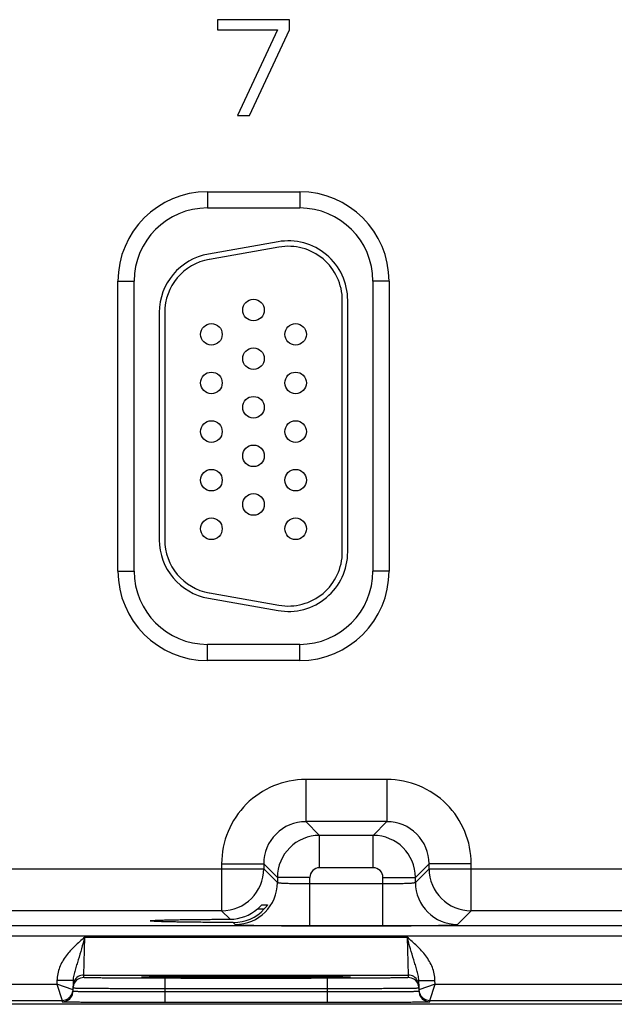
# Model space of a CAD drawing. Header units: inches. Extents: x 0 to 34, y 0 to 22.
# Tile 142 of 168: x 22.2 to 23.3, y 15.8 to 17.6. Entities that reach past the tile are written whole.
import ezdxf

# ---------------------------------------------------------------- set-up
doc = ezdxf.new("R2010")
doc.units = ezdxf.units.IN
doc.header["$LTSCALE"] = 1.87
doc.header["$MEASUREMENT"] = 0
doc.layers.get('0').update_dxf_attribs({"linetype": 'CONTINUOUS'})

msp = doc.modelspace()

# ---------------------------------------------------------------- linework, layer by layer
at = {"color": 7, "linetype": 'CONTINUOUS'}
for p, q in [((22.6574, 17.6249), (22.5245, 17.6249)), ((22.5245, 17.6249), (22.5245, 17.606)), ((22.6574, 17.606), (22.6574, 17.6249)), ((22.5245, 17.606), (22.6352, 17.606)), ((22.6352, 17.606), (22.5614, 17.4477)), ((22.5836, 17.4477), (22.6574, 17.606)), ((22.5614, 17.4477), (22.5836, 17.4477)), ((22.5054, 17.3063), (22.6764, 17.3063)), ((22.5054, 17.3063), (22.5054, 17.2763)), ((22.6764, 17.3063), (22.6764, 17.2763)), ((22.5054, 17.2763), (22.6764, 17.2763)), ((22.6363, 17.2136), (22.5073, 17.1909)), ((22.6381, 17.2038), (22.5091, 17.181)), ((22.3399, 17.1408), (22.3699, 17.1408)), ((22.3399, 16.6038), (22.3399, 17.1408)), ((22.3699, 16.6038), (22.3699, 17.1408)), ((22.842, 17.1408), (22.812, 17.1408)), ((22.812, 17.1408), (22.812, 16.6038)), ((22.842, 17.1408), (22.842, 16.6038)), ((22.7554, 16.6393), (22.7554, 17.1053)), ((22.7654, 16.6393), (22.7654, 17.1053)), ((22.4164, 17.0826), (22.4164, 16.6621)), ((22.4264, 17.0826), (22.4264, 16.6621)), ((22.3399, 16.6038), (22.3699, 16.6038)), ((22.842, 16.6038), (22.812, 16.6038)), ((22.5073, 16.5537), (22.6363, 16.531)), ((22.5091, 16.5636), (22.6381, 16.5408)), ((22.6764, 16.4683), (22.5054, 16.4683)), ((22.5054, 16.4383), (22.5054, 16.4683)), ((22.6764, 16.4383), (22.6764, 16.4683)), ((22.6764, 16.4383), (22.5054, 16.4383)), ((22.8381, 16.2179), (22.6878, 16.2179)), ((22.6878, 16.2179), (22.6878, 16.14)), ((22.8381, 16.2179), (22.8381, 16.14)), ((22.8381, 16.14), (22.6878, 16.14)), ((22.6878, 16.14), (22.7132, 16.1146)), ((22.8381, 16.14), (22.8127, 16.1146)), ((22.8127, 16.1146), (22.7132, 16.1146)), ((22.7132, 16.0546), (22.7132, 16.1146)), ((22.8127, 16.0546), (22.8127, 16.1146)), ((22.5318, 16.062), (22.6098, 16.062)), ((22.5318, 16.062), (22.5318, 15.975)), ((22.6098, 16.062), (22.6352, 16.0366)), ((22.6098, 16.062), (22.6098, 16.0529)), ((22.9161, 16.062), (22.8907, 16.0366)), ((22.9941, 16.062), (22.9161, 16.062)), ((22.9161, 16.0529), (22.9161, 16.062)), ((22.9941, 15.975), (22.9941, 16.062)), ((21.8611, 16.0529), (22.6098, 16.0529)), ((22.6098, 16.0529), (22.6352, 16.0276)), ((22.8127, 16.0546), (22.7132, 16.0546)), ((22.8907, 16.0276), (22.9161, 16.0529)), ((22.9161, 16.0529), (23.6648, 16.0529)), ((22.6952, 16.0366), (22.6352, 16.0366)), ((22.6352, 16.0366), (22.6352, 16.0276)), ((22.6952, 15.9472), (22.6952, 16.0366)), ((22.6952, 16.0252), (22.8307, 16.0252)), ((22.8307, 16.0366), (22.8907, 16.0366)), ((22.8307, 15.9472), (22.8307, 16.0366)), ((22.8907, 16.0276), (22.8907, 16.0366)), ((22.5318, 15.975), (21.9391, 15.975)), ((22.5318, 15.975), (22.5474, 15.9594)), ((22.5985, 15.9784), (22.6109, 15.9784)), ((22.6066, 15.9862), (22.6169, 15.9862)), ((22.9687, 15.9496), (22.9941, 15.975)), ((23.5868, 15.975), (22.9941, 15.975)), ((22.5535, 15.9532), (22.5572, 15.9496)), ((24.0807, 15.9471), (15.7304, 15.9471)), ((22.6952, 15.9472), (22.8307, 15.9472)), ((24.0807, 15.9281), (15.7304, 15.9281)), ((22.2767, 15.856), (22.2783, 15.926)), ((22.2783, 15.926), (22.8756, 15.926)), ((22.8756, 15.926), (22.8772, 15.856)), ((22.2269, 15.8462), (22.2267, 15.8391)), ((22.2569, 15.8457), (22.2269, 15.8462)), ((22.2569, 15.8457), (22.2565, 15.8262)), ((22.2766, 15.8513), (22.2767, 15.856)), ((22.2767, 15.856), (22.8772, 15.856)), ((22.3863, 15.8521), (22.3832, 15.8518)), ((22.3832, 15.8518), (22.3863, 15.8515)), ((22.3862, 15.8521), (22.3869, 15.8521)), ((22.3978, 15.8525), (22.3863, 15.8521)), ((22.3869, 15.8521), (22.3877, 15.8522)), ((22.3877, 15.8522), (22.3887, 15.8522)), ((22.3887, 15.8522), (22.3905, 15.8523)), ((22.3905, 15.8523), (22.3935, 15.8524)), ((22.3935, 15.8524), (22.3983, 15.8525)), ((22.3983, 15.8525), (22.4067, 15.8526)), ((22.4067, 15.8526), (22.4176, 15.8528)), ((22.7273, 15.85), (22.4266, 15.85)), ((22.4266, 15.85), (22.4266, 15.8303)), ((22.4339, 15.853), (22.4499, 15.8531)), ((22.4499, 15.8531), (22.4702, 15.8532)), ((22.4702, 15.8532), (22.4944, 15.8534)), ((22.4944, 15.8534), (22.5176, 15.8534)), ((22.5176, 15.8534), (22.544, 15.8535)), ((22.544, 15.8535), (22.5731, 15.8535)), ((22.5731, 15.8535), (22.6002, 15.8535)), ((22.6002, 15.8535), (22.6288, 15.8535)), ((22.6288, 15.8535), (22.6544, 15.8534)), ((22.6544, 15.8534), (22.6771, 15.8533)), ((22.6771, 15.8533), (22.6967, 15.8532)), ((22.6967, 15.8532), (22.7159, 15.853)), ((22.7159, 15.853), (22.7314, 15.8528)), ((22.7273, 15.85), (22.7273, 15.8303)), ((22.7314, 15.8528), (22.7436, 15.8527)), ((22.7436, 15.8527), (22.7529, 15.8525)), ((22.7529, 15.8525), (22.7581, 15.8524)), ((22.7676, 15.8521), (22.7563, 15.8525)), ((22.7581, 15.8524), (22.7614, 15.8523)), ((22.7614, 15.8523), (22.7635, 15.8523)), ((22.7635, 15.8523), (22.7652, 15.8522)), ((22.7652, 15.8522), (22.7661, 15.8522)), ((22.7661, 15.8522), (22.7669, 15.8521)), ((22.7707, 15.8518), (22.7676, 15.8521)), ((22.7676, 15.8515), (22.7707, 15.8518)), ((22.8772, 15.856), (22.8773, 15.8513)), ((22.897, 15.8457), (22.927, 15.8462)), ((22.8974, 15.8262), (22.897, 15.8457)), ((22.9271, 15.8391), (22.927, 15.8462)), ((21.8721, 15.8391), (22.2267, 15.8391)), ((22.2267, 15.8391), (22.2366, 15.8091)), ((22.2566, 15.8287), (22.2267, 15.8391)), ((22.4266, 15.8303), (22.4265, 15.8254)), ((22.4265, 15.8254), (22.7274, 15.8254)), ((22.4265, 15.8254), (22.4265, 15.8057)), ((22.7273, 15.8303), (22.4266, 15.8303)), ((22.7273, 15.8303), (22.7274, 15.8254)), ((22.7274, 15.8254), (22.7274, 15.8057)), ((22.9271, 15.8391), (22.8973, 15.8287)), ((22.9173, 15.8091), (22.9271, 15.8391)), ((22.9271, 15.8391), (23.2817, 15.8391)), ((21.8623, 15.8091), (22.2366, 15.8091)), ((22.2366, 15.8091), (22.2365, 15.8065)), ((22.9173, 15.8091), (23.2916, 15.8091)), ((22.9173, 15.8065), (22.9173, 15.8091)), ((24.285, 15.8018), (15.463, 15.8018)), ((22.4265, 15.8057), (22.7274, 15.8057))]:
    msp.add_line(p, q, dxfattribs=at)
for points in [[(22.3854, 15.8521), (22.3855, 15.8521), (22.3856, 15.8521), (22.3857, 15.8521), (22.386, 15.8521), (22.3862, 15.8521)], [(22.4176, 15.8528), (22.4316, 15.8529), (22.4339, 15.853)], [(22.7669, 15.8521), (22.7676, 15.8521), (22.7678, 15.8521), (22.768, 15.8521), (22.7682, 15.8521), (22.7684, 15.8521), (22.7684, 15.8521)]]:
    msp.add_lwpolyline(points, dxfattribs=at)
for centre in [(22.5909, 17.0873), (22.5129, 17.0423), (22.6689, 17.0423), (22.5909, 16.9973), (22.5129, 16.9523), (22.6689, 16.9523), (22.5909, 16.9073), (22.5129, 16.8623), (22.6689, 16.8623), (22.5909, 16.8173), (22.5129, 16.7723), (22.6689, 16.7723), (22.5909, 16.7273), (22.5129, 16.6823), (22.6689, 16.6823)]:
    msp.add_circle(centre, 0.02, dxfattribs=at)
for centre, radius, start, end in [((22.5054, 17.1408), 0.1655, 90, 180), ((22.6764, 17.1408), 0.1655, 0, 90), ((22.5054, 17.1408), 0.1355, 90, 180), ((22.6764, 17.1408), 0.1355, 0, 90), ((22.6554, 17.1053), 0.11, 0, 100), ((22.6554, 17.1053), 0.1, 0, 100), ((22.5264, 17.0826), 0.11, 100, 180), ((22.5264, 17.0826), 0.1, 100, 180), ((22.5264, 16.6621), 0.11, 180, 260), ((22.5264, 16.6621), 0.1, 180, 260), ((22.6554, 16.6393), 0.11, 260, 360), ((22.6554, 16.6393), 0.1, 260, 360), ((22.5054, 16.6038), 0.1655, 180, 270), ((22.5054, 16.6038), 0.1355, 180, 270), ((22.6764, 16.6038), 0.1655, 270, 360), ((22.6764, 16.6038), 0.1355, 270, 360), ((22.6878, 16.062), 0.156, 89.9965, 180.0035), ((22.8381, 16.062), 0.156, 359.9966, 90.0034), ((22.6877, 16.062), 0.0779, 89.9718, 180.0281), ((22.8381, 16.062), 0.0779, 359.9718, 90.0281), ((22.7132, 16.0366), 0.078, 90.0148, 179.9847), ((22.8127, 16.0366), 0.078, 0.0148, 89.9847), ((22.5318, 16.053), 0.078, 270.0209, 359.9791), ((22.7132, 16.0366), 0.018, 89.9965, 180.0035), ((22.8127, 16.0366), 0.018, 359.9965, 90.0035), ((22.9941, 16.053), 0.078, 180.0209, 269.9791), ((22.5572, 16.0276), 0.078, 270.0209, 359.9791), ((22.9687, 16.0276), 0.078, 180.0209, 269.9791), ((22.5472, 16.038), 0.0786, 270.1936, 310.784), ((22.5537, 16.0306), 0.0774, 269.8483, 317.612), ((22.2766, 15.8313), 0.02, 89.9993, 161.1986), ((22.2767, 15.836), 0.02, 89.9997, 153.5768), ((22.8772, 15.836), 0.02, 26.4232, 90.0003), ((22.8773, 15.8313), 0.02, 18.8014, 90.0007), ((22.2364, 15.8266), 0.0201, 341.2526, 358.9472), ((22.2767, 15.8313), 0.0201, 161.2521, 178.9472), ((22.8771, 15.8313), 0.0201, 1.0528, 18.7479), ((22.9175, 15.8266), 0.0201, 181.0528, 198.7474), ((22.2365, 15.8265), 0.02, 269.9998, 341.1981), ((22.2366, 15.8291), 0.02, 270.0018, 332.4591), ((22.9173, 15.8265), 0.02, 198.8019, 270.0002), ((22.9173, 15.8291), 0.02, 207.5913, 269.9999)]:
    msp.add_arc(centre, radius, start, end, dxfattribs=at)
for points, knots in [([(22.6352, 16.0276), (22.6352, 16.0275), (22.6353, 16.0274), (22.6358, 16.0272), (22.6367, 16.0271), (22.6382, 16.0268), (22.6402, 16.0266), (22.6428, 16.0264), (22.6458, 16.0262), (22.6493, 16.0261), (22.6548, 16.0258), (22.6626, 16.0256), (22.6727, 16.0254), (22.6837, 16.0252), (22.6913, 16.0252), (22.6952, 16.0252)], [0, 0, 0, 0, 0.0028, 0.007571, 0.023737, 0.048903, 0.082928, 0.12553, 0.176328, 0.234857, 0.300574, 0.451057, 0.622157, 0.807459, 1, 1, 1, 1]), ([(22.8307, 16.0252), (22.8346, 16.0252), (22.8422, 16.0252), (22.8532, 16.0254), (22.8633, 16.0256), (22.8711, 16.0258), (22.8766, 16.0261), (22.8801, 16.0262), (22.8831, 16.0264), (22.8857, 16.0266), (22.8877, 16.0268), (22.8892, 16.0271), (22.8901, 16.0272), (22.8906, 16.0274), (22.8907, 16.0275), (22.8907, 16.0276)], [0, 0, 0, 0, 0.192541, 0.377843, 0.548943, 0.699426, 0.765143, 0.823672, 0.87447, 0.917072, 0.951097, 0.976263, 0.992429, 0.9972, 1, 1, 1, 1]), ([(22.5985, 15.9784), (22.5995, 15.9793), (22.6009, 15.9805), (22.6026, 15.9822), (22.6038, 15.9834), (22.6047, 15.9843), (22.6053, 15.9849), (22.6057, 15.9853), (22.606, 15.9857), (22.6063, 15.9859), (22.6064, 15.9861), (22.6065, 15.9862), (22.6066, 15.9862)], [0, 0, 0, 0, 0.342241, 0.503527, 0.653247, 0.786029, 0.843905, 0.894671, 0.937065, 0.969696, 0.991105, 1, 1, 1, 1]), ([(22.6169, 15.9862), (22.6169, 15.9862), (22.6168, 15.9861), (22.6168, 15.986), (22.6166, 15.9857), (22.6163, 15.9853), (22.6158, 15.9845), (22.6151, 15.9835), (22.6142, 15.9823), (22.6128, 15.9806), (22.6117, 15.9793), (22.6109, 15.9784)], [0, 0, 0, 0, 0.005255, 0.022282, 0.050418, 0.088612, 0.190905, 0.321111, 0.47233, 0.638851, 1, 1, 1, 1]), ([(22.3998, 15.9563), (22.3998, 15.9564), (22.4001, 15.9565), (22.4005, 15.9566), (22.4014, 15.9567), (22.4026, 15.9569), (22.4041, 15.957), (22.406, 15.9571), (22.4082, 15.9573), (22.4117, 15.9574), (22.417, 15.9576), (22.4242, 15.9579), (22.4325, 15.9581), (22.442, 15.9583), (22.4525, 15.9585), (22.4684, 15.9588), (22.4901, 15.959), (22.518, 15.9592), (22.5374, 15.9593), (22.5474, 15.9594)], [0, 0, 0, 0, 0.001483, 0.005067, 0.010907, 0.019019, 0.029395, 0.042009, 0.056833, 0.073841, 0.114301, 0.163122, 0.2199, 0.284173, 0.355492, 0.433315, 0.605936, 0.796797, 1, 1, 1, 1]), ([(22.5535, 15.9532), (22.5432, 15.9533), (22.5231, 15.9533), (22.4941, 15.9536), (22.4715, 15.9538), (22.455, 15.9541), (22.444, 15.9543), (22.4341, 15.9545), (22.4253, 15.9547), (22.4178, 15.9549), (22.4123, 15.9552), (22.4086, 15.9553), (22.4063, 15.9555), (22.4043, 15.9556), (22.4027, 15.9557), (22.4015, 15.9559), (22.4006, 15.956), (22.4001, 15.9561), (22.3998, 15.9562), (22.3998, 15.9563)], [0, 0, 0, 0, 0.201695, 0.391991, 0.564724, 0.642756, 0.714346, 0.778938, 0.836038, 0.885143, 0.925856, 0.942979, 0.9579, 0.970586, 0.981005, 0.989137, 0.994977, 0.998546, 1, 1, 1, 1]), ([(22.5572, 15.9496), (22.5573, 15.9495), (22.5576, 15.9494), (22.5582, 15.9493), (22.5591, 15.9492), (22.5604, 15.9491), (22.5619, 15.949), (22.5646, 15.9488), (22.5688, 15.9487), (22.5746, 15.9484), (22.5816, 15.9483), (22.5897, 15.9481), (22.5987, 15.9479), (22.6087, 15.9477), (22.6235, 15.9476), (22.6436, 15.9474), (22.6689, 15.9472), (22.6863, 15.9472), (22.6952, 15.9472)], [0, 0, 0, 0, 0.002193, 0.006647, 0.013412, 0.022485, 0.033853, 0.04749, 0.081447, 0.124043, 0.174882, 0.233486, 0.299305, 0.371722, 0.450054, 0.621468, 0.80711, 1, 1, 1, 1]), ([(22.8307, 15.9472), (22.8396, 15.9472), (22.857, 15.9472), (22.8823, 15.9474), (22.9024, 15.9476), (22.9172, 15.9477), (22.9272, 15.9479), (22.9362, 15.9481), (22.9443, 15.9483), (22.9513, 15.9484), (22.9571, 15.9487), (22.9613, 15.9488), (22.964, 15.949), (22.9655, 15.9491), (22.9668, 15.9492), (22.9677, 15.9493), (22.9683, 15.9494), (22.9686, 15.9495), (22.9687, 15.9496)], [0, 0, 0, 0, 0.19289, 0.378532, 0.549946, 0.628278, 0.700695, 0.766514, 0.825118, 0.875957, 0.918553, 0.95251, 0.966147, 0.977515, 0.986588, 0.993353, 0.997807, 1, 1, 1, 1]), ([(22.2783, 15.926), (22.2721, 15.9206), (22.2597, 15.91), (22.2431, 15.892), (22.2326, 15.8741), (22.2279, 15.8585), (22.2269, 15.8503), (22.2269, 15.8462)], [0, 0, 0, 0, 0.250245, 0.500292, 0.749932, 0.874982, 1, 1, 1, 1]), ([(22.2783, 15.926), (22.2763, 15.9188), (22.2725, 15.9049), (22.2674, 15.8878), (22.2633, 15.8747), (22.2603, 15.8652), (22.2578, 15.8556), (22.2569, 15.849), (22.2569, 15.8457)], [0, 0, 0, 0, 0.266694, 0.521427, 0.642943, 0.761728, 0.879894, 1, 1, 1, 1]), ([(22.927, 15.8462), (22.9269, 15.8503), (22.926, 15.8585), (22.9213, 15.8741), (22.9108, 15.892), (22.8941, 15.91), (22.8818, 15.9206), (22.8756, 15.926)], [0, 0, 0, 0, 0.125014, 0.25006, 0.499694, 0.749744, 1, 1, 1, 1]), ([(22.897, 15.8457), (22.897, 15.849), (22.8961, 15.8556), (22.8935, 15.8652), (22.8906, 15.8747), (22.8865, 15.8878), (22.8814, 15.9049), (22.8776, 15.9188), (22.8756, 15.926)], [0, 0, 0, 0, 0.120104, 0.238268, 0.357052, 0.478569, 0.733305, 1, 1, 1, 1]), ([(22.4266, 15.85), (22.4168, 15.85), (22.3977, 15.85), (22.3741, 15.8501), (22.3561, 15.8501), (22.3435, 15.8502), (22.3317, 15.8503), (22.3209, 15.8504), (22.311, 15.8505), (22.3023, 15.8506), (22.2947, 15.8507), (22.2892, 15.8508), (22.2855, 15.8508), (22.2832, 15.8509), (22.2812, 15.851), (22.2796, 15.851), (22.2784, 15.8511), (22.2775, 15.8511), (22.2771, 15.8512), (22.2768, 15.8512), (22.2767, 15.8512), (22.2766, 15.8513), (22.2766, 15.8513)], [0, 0, 0, 0, 0.195093, 0.382688, 0.4714, 0.555569, 0.634386, 0.70709, 0.77298, 0.831424, 0.881858, 0.923799, 0.941455, 0.956844, 0.969929, 0.980679, 0.989069, 0.995082, 0.997194, 0.998709, 0.999633, 1, 1, 1, 1]), ([(22.3863, 15.8515), (22.3892, 15.8514), (22.3969, 15.8512), (22.4111, 15.8509), (22.4303, 15.8507), (22.4539, 15.8505), (22.4813, 15.8504), (22.5227, 15.8502), (22.5769, 15.8501), (22.6312, 15.8502), (22.6726, 15.8504), (22.6999, 15.8505), (22.7236, 15.8507), (22.7428, 15.8509), (22.7569, 15.8512), (22.7647, 15.8514), (22.7676, 15.8515)], [0, 0, 0, 0, 0.023176, 0.060749, 0.111597, 0.174181, 0.246609, 0.326696, 0.500002, 0.673307, 0.753394, 0.825822, 0.888405, 0.939253, 0.976825, 1, 1, 1, 1]), ([(22.7563, 15.8525), (22.7466, 15.8527), (22.7228, 15.853), (22.6819, 15.8533), (22.6319, 15.8535), (22.5772, 15.8535), (22.5224, 15.8535), (22.4723, 15.8533), (22.4313, 15.853), (22.4075, 15.8527), (22.3978, 15.8525)], [0, 0, 0, 0, 0.081205, 0.198703, 0.34232, 0.499617, 0.656968, 0.800741, 0.918483, 1, 1, 1, 1]), ([(22.8773, 15.8513), (22.8773, 15.8513), (22.8772, 15.8512), (22.8771, 15.8512), (22.8768, 15.8512), (22.8763, 15.8511), (22.8755, 15.8511), (22.8743, 15.851), (22.8727, 15.851), (22.8707, 15.8509), (22.8684, 15.8508), (22.8646, 15.8508), (22.8591, 15.8507), (22.8516, 15.8506), (22.8429, 15.8505), (22.833, 15.8504), (22.8221, 15.8503), (22.8104, 15.8502), (22.7978, 15.8501), (22.7798, 15.8501), (22.7562, 15.85), (22.7371, 15.85), (22.7273, 15.85)], [0, 0, 0, 0, 0.000367, 0.001291, 0.002806, 0.004918, 0.010931, 0.019321, 0.030071, 0.043156, 0.058545, 0.076201, 0.118142, 0.168576, 0.22702, 0.29291, 0.365614, 0.444431, 0.5286, 0.617312, 0.804907, 1, 1, 1, 1]), ([(22.2565, 15.8262), (22.2565, 15.8262), (22.2566, 15.8262), (22.2568, 15.8261), (22.257, 15.8261), (22.2574, 15.8261), (22.2578, 15.826), (22.2587, 15.826), (22.2599, 15.826), (22.2617, 15.8259), (22.264, 15.8259), (22.2666, 15.8258), (22.2696, 15.8258), (22.273, 15.8257), (22.2782, 15.8257), (22.2856, 15.8256), (22.2955, 15.8255), (22.3067, 15.8255), (22.319, 15.8254), (22.3324, 15.8254), (22.3466, 15.8253), (22.367, 15.8253), (22.3938, 15.8253), (22.4154, 15.8253), (22.4265, 15.8254)], [0, 0, 0, 0, 0.000343, 0.001258, 0.002769, 0.004877, 0.007583, 0.010886, 0.019274, 0.030023, 0.043108, 0.058497, 0.076155, 0.096038, 0.118099, 0.168538, 0.226987, 0.292883, 0.365592, 0.444414, 0.528589, 0.617304, 0.804905, 1, 1, 1, 1]), ([(22.4266, 15.8303), (22.4155, 15.8304), (22.3938, 15.8304), (22.3671, 15.8305), (22.3467, 15.8306), (22.3324, 15.8307), (22.3191, 15.8308), (22.3068, 15.8309), (22.2956, 15.8309), (22.2857, 15.831), (22.2783, 15.8311), (22.2731, 15.8312), (22.2697, 15.8312), (22.2667, 15.8313), (22.2641, 15.8313), (22.2618, 15.8314), (22.26, 15.8314), (22.2587, 15.8315), (22.2579, 15.8315), (22.2575, 15.8315), (22.2571, 15.8316), (22.2568, 15.8316), (22.2567, 15.8316), (22.2566, 15.8316), (22.2566, 15.8316)], [0, 0, 0, 0, 0.195104, 0.382709, 0.471426, 0.555601, 0.634423, 0.707132, 0.773029, 0.831478, 0.881918, 0.90398, 0.923864, 0.941522, 0.956912, 0.969998, 0.980748, 0.989136, 0.992438, 0.995144, 0.997251, 0.998759, 0.99967, 1, 1, 1, 1]), ([(22.8973, 15.8316), (22.8973, 15.8316), (22.8972, 15.8316), (22.897, 15.8316), (22.8968, 15.8316), (22.8964, 15.8315), (22.8959, 15.8315), (22.8951, 15.8315), (22.8939, 15.8314), (22.892, 15.8314), (22.8898, 15.8313), (22.8872, 15.8313), (22.8842, 15.8312), (22.8808, 15.8312), (22.8756, 15.8311), (22.8682, 15.831), (22.8583, 15.8309), (22.8471, 15.8309), (22.8348, 15.8308), (22.8214, 15.8307), (22.8072, 15.8306), (22.7868, 15.8305), (22.76, 15.8304), (22.7384, 15.8304), (22.7273, 15.8303)], [0, 0, 0, 0, 0.00033, 0.001241, 0.002749, 0.004856, 0.007562, 0.010864, 0.019252, 0.030002, 0.043087, 0.058478, 0.076136, 0.09602, 0.118081, 0.168521, 0.226971, 0.292867, 0.365577, 0.444399, 0.528574, 0.617291, 0.804896, 1, 1, 1, 1]), ([(22.7274, 15.8254), (22.7384, 15.8253), (22.7601, 15.8253), (22.7868, 15.8253), (22.8073, 15.8253), (22.8215, 15.8254), (22.8349, 15.8254), (22.8472, 15.8255), (22.8584, 15.8255), (22.8683, 15.8256), (22.8757, 15.8257), (22.8809, 15.8257), (22.8843, 15.8258), (22.8873, 15.8258), (22.8899, 15.8259), (22.8921, 15.8259), (22.894, 15.826), (22.8952, 15.826), (22.896, 15.826), (22.8965, 15.8261), (22.8969, 15.8261), (22.8971, 15.8261), (22.8973, 15.8262), (22.8974, 15.8262), (22.8974, 15.8262)], [0, 0, 0, 0, 0.195095, 0.382696, 0.471411, 0.555586, 0.634408, 0.707117, 0.773013, 0.831462, 0.881901, 0.903962, 0.923845, 0.941503, 0.956892, 0.969977, 0.980726, 0.989114, 0.992417, 0.995123, 0.997231, 0.998742, 0.999657, 1, 1, 1, 1]), ([(22.2365, 15.8065), (22.2365, 15.8065), (22.2366, 15.8065), (22.2368, 15.8065), (22.2371, 15.8065), (22.2375, 15.8065), (22.238, 15.8064), (22.2389, 15.8064), (22.2403, 15.8064), (22.2424, 15.8063), (22.2449, 15.8063), (22.2478, 15.8063), (22.2511, 15.8062), (22.2549, 15.8062), (22.2607, 15.8061), (22.269, 15.8061), (22.2801, 15.806), (22.2926, 15.806), (22.3064, 15.8059), (22.3213, 15.8058), (22.3372, 15.8058), (22.36, 15.8058), (22.3899, 15.8057), (22.4141, 15.8057), (22.4265, 15.8057)], [0, 0, 0, 0, 0.000318, 0.001225, 0.002732, 0.004837, 0.007542, 0.010844, 0.019232, 0.029981, 0.043068, 0.058459, 0.076118, 0.096003, 0.118066, 0.168509, 0.226962, 0.292862, 0.365575, 0.444399, 0.528576, 0.617294, 0.804899, 1, 1, 1, 1]), ([(22.7274, 15.8057), (22.7397, 15.8057), (22.764, 15.8057), (22.7938, 15.8058), (22.8167, 15.8058), (22.8326, 15.8058), (22.8475, 15.8059), (22.8613, 15.806), (22.8738, 15.806), (22.8848, 15.8061), (22.8931, 15.8061), (22.899, 15.8062), (22.9028, 15.8062), (22.9061, 15.8063), (22.909, 15.8063), (22.9115, 15.8063), (22.9136, 15.8064), (22.915, 15.8064), (22.9159, 15.8064), (22.9164, 15.8065), (22.9168, 15.8065), (22.9171, 15.8065), (22.9172, 15.8065), (22.9173, 15.8065), (22.9173, 15.8065)], [0, 0, 0, 0, 0.195101, 0.382706, 0.471424, 0.555601, 0.634425, 0.707138, 0.773038, 0.831491, 0.881934, 0.903997, 0.923882, 0.941541, 0.956932, 0.970019, 0.980768, 0.989156, 0.992458, 0.995163, 0.997268, 0.998775, 0.999682, 1, 1, 1, 1])]:
    msp.add_open_spline(points, degree=3, knots=knots, dxfattribs=at)
for points in [[(22.2588, 15.8449), (22.2575, 15.8422), (22.2568, 15.8393), (22.2567, 15.8363)], [(22.8951, 15.8449), (22.8964, 15.8422), (22.8971, 15.8393), (22.8972, 15.8363)], [(22.2543, 15.8198), (22.2557, 15.8225), (22.2565, 15.8256), (22.2566, 15.8287)], [(22.2543, 15.8198), (22.2557, 15.8225), (22.2565, 15.8256), (22.2566, 15.8287)], [(22.8973, 15.8287), (22.8974, 15.8256), (22.8982, 15.8225), (22.8996, 15.8198)], [(22.8973, 15.8287), (22.8974, 15.8256), (22.8982, 15.8225), (22.8996, 15.8198)]]:
    msp.add_open_spline(points, degree=3, dxfattribs=at)

doc.saveas('drawing.dxf')
